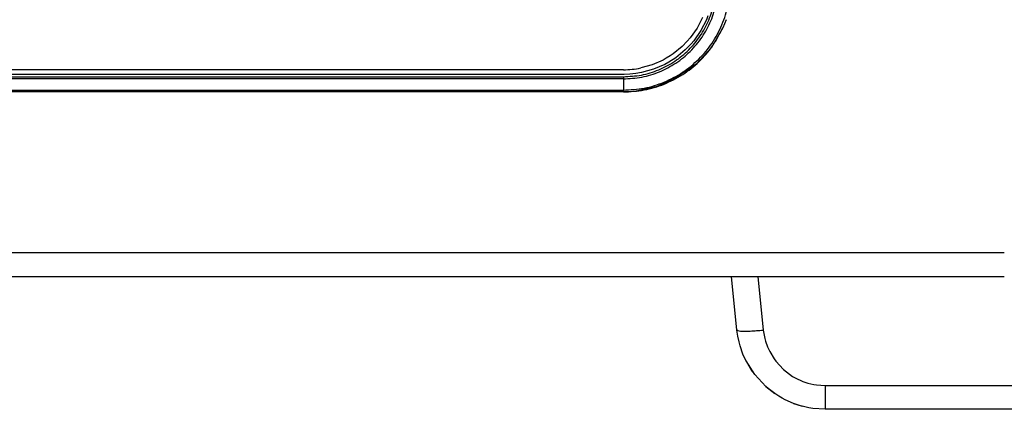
# Model space of a CAD drawing. Header units: millimetres. Extents: x -1041 to -481, y -163 to 556.
# Tile 22 of 51: x -742 to -630, y -163 to -119. Entities that reach past the tile are written whole.
import ezdxf

# ---------------------------------------------------------------- set-up
doc = ezdxf.new("R2010")
doc.units = ezdxf.units.MM

# ---------------------------------------------------------------- blocks, each defined once
blk = doc.blocks.new('Fuss_3__8', base_point=(-661.3, -162.98))
at = {"color": 7, "linetype": 'Continuous'}
for p, q in [((-661.3, -147.98), (-658.32, -147.98)), ((-660.67, -154.03), (-661.3, -147.98)), ((-658.32, -147.98), (-630.49, -147.98)), ((-660.57, -154.71), (-660.67, -154.03)), ((-660.43, -155.38), (-660.57, -154.71)), ((-660.31, -155.82), (-660.43, -155.38)), ((-590.92, -154.56), (-591.91, -156.15)), ((-659.64, -157.51), (-659.91, -156.94)), ((-658.66, -159.07), (-659.64, -157.51)), ((-594.16, -158.62), (-596.35, -160.29)), ((-657.42, -160.42), (-658.66, -159.07)), ((-657.42, -160.42), (-656.38, -161.2)), ((-654.3, -162.32), (-655.21, -161.92)), ((-599.83, -162), (-600.09, -162.08)), ((-599.45, -161.86), (-599.83, -162)), ((-599.45, -161.86), (-599.83, -162)), ((-654.3, -162.32), (-653.31, -162.64)), ((-650.72, -162.98), (-652.09, -162.89)), ((-605.53, -162.98), (-650.72, -162.98))]:
    blk.add_line(p, q, dxfattribs=at)
at = {"color": 1, "linetype": 'Continuous'}
for p, q in [((-658.32, -147.98), (-657.69, -154.03)), ((-593.06, -152.64), (-592.68, -151.85)), ((-592.68, -151.85), (-592.61, -151.64)), ((-594.15, -154.45), (-593.06, -152.64)), ((-660.57, -154.71), (-660.67, -154.03)), ((-657.69, -154.03), (-657.52, -154.97)), ((-594.43, -154.82), (-594.15, -154.45)), ((-660.43, -155.38), (-660.57, -154.71)), ((-660.31, -155.82), (-660.43, -155.38)), ((-657.52, -154.97), (-657.44, -155.28)), ((-657.44, -155.28), (-657.21, -155.93)), ((-596.17, -156.7), (-594.43, -154.82)), ((-659.99, -156.74), (-660.31, -155.82)), ((-657.21, -155.93), (-656.96, -156.47)), ((-656.96, -156.47), (-656.47, -157.3)), ((-598.22, -158.24), (-596.17, -156.7)), ((-592.05, -156.33), (-592.68, -157.11)), ((-591.91, -156.15), (-592.05, -156.33)), ((-659.91, -156.94), (-659.99, -156.74)), ((-658.93, -158.7), (-659.64, -157.51)), ((-656.47, -157.3), (-656.28, -157.56)), ((-656.28, -157.56), (-655.41, -158.5)), ((-592.68, -157.11), (-594.16, -158.62)), ((-658.66, -159.07), (-658.93, -158.7)), ((-655.41, -158.5), (-654.38, -159.27)), ((-600.53, -159.37), (-598.62, -158.47)), ((-598.62, -158.47), (-598.22, -158.24)), ((-654.38, -159.27), (-654.1, -159.43)), ((-654.1, -159.43), (-653.23, -159.84)), ((-653.23, -159.84), (-652.66, -160.02)), ((-652.66, -160.02), (-652, -160.18)), ((-602.99, -160.06), (-601.35, -159.66)), ((-601.35, -159.66), (-600.53, -159.37)), ((-657.15, -160.65), (-657.42, -160.42)), ((-656.38, -161.2), (-657.15, -160.65)), ((-652, -160.18), (-651.68, -160.23)), ((-651.68, -160.23), (-650.72, -160.3)), ((-650.72, -160.3), (-605.53, -160.3)), ((-650.72, -160.3), (-650.72, -162.98)), ((-605.53, -160.3), (-603.47, -160.14)), ((-605.53, -160.3), (-605.53, -162.98)), ((-603.47, -160.14), (-602.99, -160.06)), ((-596.85, -160.6), (-599.45, -161.86)), ((-596.65, -160.48), (-596.85, -160.6)), ((-596.35, -160.29), (-596.65, -160.48)), ((-655.95, -161.51), (-656.38, -161.2)), ((-655.55, -161.74), (-655.95, -161.51)), ((-655.21, -161.92), (-655.55, -161.74)), ((-600.09, -162.08), (-600.76, -162.3)), ((-599.83, -162), (-600.09, -162.08)), ((-653.49, -162.59), (-654.3, -162.32)), ((-653.31, -162.64), (-653.49, -162.59)), ((-653.02, -162.72), (-653.31, -162.64)), ((-652.54, -162.82), (-653.02, -162.72)), ((-652.09, -162.89), (-652.54, -162.82)), ((-602.71, -162.75), (-605.53, -162.98)), ((-602.44, -162.7), (-602.71, -162.75)), ((-600.76, -162.3), (-602.44, -162.7))]:
    blk.add_line(p, q, dxfattribs=at)
blk.add_open_spline([(-660.67, -154.03), (-660.63, -154.05), (-660.51, -154.11), (-660.2, -154.16), (-659.74, -154.16), (-659.13, -154.15), (-658.43, -154.1), (-657.94, -154.05), (-657.69, -154.03)], degree=3, knots=[0, 0, 0, 0, 0.117209, 0.427813, 0.902839, 1.518834, 2.235604, 3.005719, 3.005719, 3.005719, 3.005719], dxfattribs=at)
blk = doc.blocks.new('Bedienfeldblende__9', base_point=(-786.29, -127.14))
at = {"color": 1, "linetype": 'Continuous'}
for p, q in [((-664.57, -118.74), (-665.17, -119.93)), ((-663.95, -118.55), (-664.12, -118.98)), ((-665.17, -119.93), (-665.93, -121.02)), ((-664.12, -118.98), (-664.74, -120.2)), ((-665.93, -121.02), (-666.27, -121.42)), ((-664.74, -120.2), (-665.55, -121.36)), ((-666.84, -122), (-667.87, -122.85)), ((-666.27, -121.42), (-666.84, -122)), ((-665.83, -121.7), (-666.5, -122.4)), ((-665.55, -121.36), (-665.83, -121.7)), ((-668.65, -123.34), (-669.01, -123.54)), ((-668.21, -123.07), (-668.65, -123.34)), ((-667.58, -123.28), (-668.37, -123.78)), ((-667.87, -122.85), (-668.21, -123.07)), ((-666.5, -122.4), (-667.58, -123.28)), ((-670.24, -124.07), (-671.53, -124.43)), ((-669.01, -123.54), (-670.24, -124.07)), ((-668.79, -124.02), (-670.08, -124.57)), ((-668.37, -123.78), (-668.79, -124.02)), ((-673.49, -124.63), (-774.29, -124.63)), ((-674.07, -125.16), (-774.26, -125.16)), ((-773.99, -125.42), (-673.49, -125.42)), ((-673.41, -125.16), (-674.07, -125.16)), ((-673.49, -125.42), (-673.49, -125.66)), ((-672.75, -125.13), (-673.41, -125.16)), ((-672.09, -125.06), (-672.75, -125.13)), ((-671.43, -124.95), (-672.09, -125.06)), ((-670.08, -124.57), (-671.43, -124.95)), ((-673.49, -125.66), (-773.99, -125.66)), ((-673.49, -125.66), (-673.49, -126.93)), ((-773.99, -126.93), (-673.49, -126.93)), ((-673.49, -127.14), (-673.49, -126.93))]:
    blk.add_line(p, q, dxfattribs=at)
at = {"color": 7, "linetype": 'Continuous'}
for p, q in [((-662.26, -119.89), (-663.55, -122.1)), ((-661.9, -118.98), (-662.26, -119.89)), ((-663.55, -122.1), (-665.27, -124)), ((-665.27, -124), (-667.42, -125.42)), ((-667.42, -125.42), (-669.69, -126.53)), ((-669.69, -126.53), (-672.2, -127.07)), ((-673.49, -127.14), (-773.99, -127.14)), ((-672.2, -127.07), (-673.49, -127.14))]:
    blk.add_line(p, q, dxfattribs=at)
at = {"color": 1, "linetype": 'Continuous'}
for points, knots in [([(-673.49, -126.93), (-672.7, -126.89), (-671.12, -126.8), (-668.85, -126.09), (-666.76, -124.98), (-664.92, -123.48), (-663.41, -121.66), (-662.3, -119.57), (-661.58, -117.31), (-661.49, -115.74), (-661.45, -114.96)], [0, 0, 0, 0, 2.360552, 4.72014, 7.077948, 9.433428, 11.786385, 14.137008, 16.485844, 18.833712, 18.833712, 18.833712, 18.833712]), ([(-673.49, -125.66), (-672.79, -125.63), (-671.39, -125.55), (-669.37, -124.91), (-667.52, -123.93), (-665.89, -122.6), (-664.55, -120.98), (-663.56, -119.13), (-662.92, -117.13), (-662.84, -115.73), (-662.8, -115.04)], [0, 0, 0, 0, 2.094315, 4.187776, 6.279657, 8.369472, 10.457049, 12.542556, 14.626477, 16.709539, 16.709539, 16.709539, 16.709539]), ([(-673.49, -125.42), (-672.81, -125.38), (-671.44, -125.31), (-669.47, -124.69), (-667.66, -123.73), (-666.06, -122.43), (-664.76, -120.85), (-663.79, -119.04), (-663.17, -117.08), (-663.09, -115.73), (-663.05, -115.05)], [0, 0, 0, 0, 2.045309, 4.089784, 6.132716, 8.173631, 10.212359, 12.249066, 14.284224, 16.318544, 16.318544, 16.318544, 16.318544]), ([(-673.49, -124.63), (-673.16, -124.62), (-672.5, -124.61), (-671.85, -124.49), (-671.53, -124.43)], [0, 0, 0, 0, 0.985133, 1.97015, 1.97015, 1.97015, 1.97015])]:
    blk.add_open_spline(points, degree=3, knots=knots, dxfattribs=at)
at = {"color": 7, "linetype": 'Continuous'}
blk.add_open_spline([(-673.49, -127.14), (-672.7, -127.1), (-671.13, -127.01), (-668.86, -126.31), (-666.75, -125.23), (-664.9, -123.76), (-663.34, -121.98), (-662.62, -120.58), (-662.26, -119.89)], degree=3, knots=[0, 0, 0, 0, 2.356125, 4.71133, 7.064828, 9.416078, 11.764867, 14.111339, 14.111339, 14.111339, 14.111339], dxfattribs=at)
blk = doc.blocks.new('Seitenteil_rechts__25', base_point=(-954.73, -147.98))
at = {"color": 1, "linetype": 'Continuous'}
blk.add_line((-630.49, -145.3), (-915.49, -145.3), dxfattribs=at)
at = {"color": 7, "linetype": 'Continuous'}
blk.add_line((-892.88, -147.98), (-661.3, -147.98), dxfattribs=at)
blk = doc.blocks.new('Seitenteil-rechts-kpl___26', base_point=(-954.73, -147.98))
blk.add_blockref('Seitenteil_rechts__25', (-954.73, -147.98))
blk = doc.blocks.new('Gehaeuse_kpl__68', base_point=(-955.49, -151.96))
blk.add_blockref('Seitenteil-rechts-kpl___26', (-954.73, -147.98))
blk = doc.blocks.new('L10-für-dxf-Internet__92', base_point=(-1040.84, -162.98))
for name, p in [('Gehaeuse_kpl__68', (-955.49, -151.96)), ('Bedienfeldblende__9', (-786.29, -127.14)), ('Fuss_3__8', (-661.3, -162.98))]:
    blk.add_blockref(name, p)
blk = doc.blocks.new('SA_LinksB', base_point=(-811, 178))
blk.add_blockref('L10-für-dxf-Internet__92', (-1040.84, -162.98))

msp = doc.modelspace()

# ---------------------------------------------------------------- block references
msp.add_blockref('SA_LinksB', (-811, 178))

doc.saveas('drawing.dxf')
